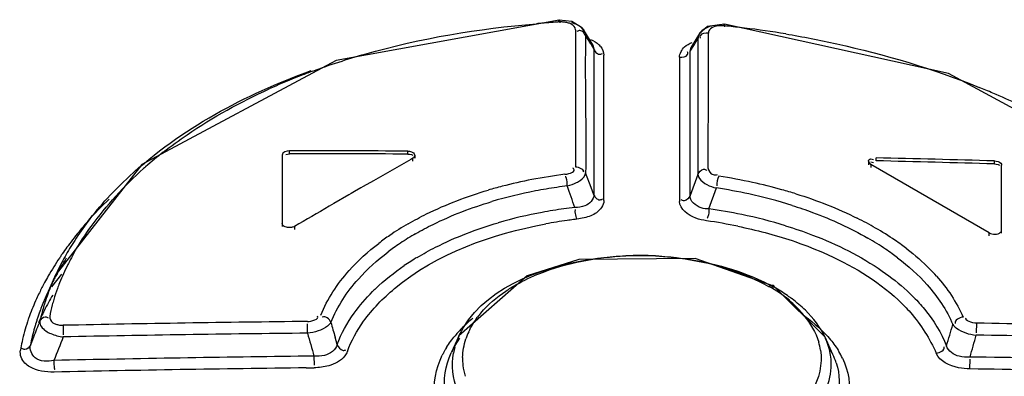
# Model space of a CAD drawing. Header units: inches. Extents: x 0 to 82.7, y 0 to 58.5.
# Tile 63 of 91: x 70.153 to 70.686, y 20.061 to 20.254. Entities that reach past the tile are written whole.
import ezdxf

# ---------------------------------------------------------------- set-up
doc = ezdxf.new("R2010")
doc.units = ezdxf.units.IN
doc.header["$LTSCALE"] = 4.5472440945
doc.header["$MEASUREMENT"] = 0
doc.layers.get('0').update_dxf_attribs({"linetype": 'CONTINUOUS'})

msp = doc.modelspace()

# ---------------------------------------------------------------- linework, layer by layer
at = {"color": 7, "linetype": 'CONTINUOUS'}
for p, q in [((70.4452516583, 20.2541056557), (70.3244758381, 20.2322835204)), ((70.4520491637, 20.2532981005), (70.445252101, 20.254105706)), ((70.4573320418, 20.2501059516), (70.4520491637, 20.2532981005)), ((70.5346240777, 20.2519712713), (70.5255085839, 20.2505912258)), ((70.5342177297, 20.2510254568), (70.5346482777, 20.2521971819)), ((70.6557614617, 20.2252622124), (70.5346256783, 20.2519710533)), ((70.5346498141, 20.2521968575), (70.5346826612, 20.2505168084)), ((70.4540713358, 20.2489009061), (70.4540704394, 20.244786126)), ((70.4572817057, 20.250079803), (70.4584718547, 20.2486286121)), ((70.4585355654, 20.2485357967), (70.4573320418, 20.2501059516)), ((70.463406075, 20.2406816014), (70.4585030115, 20.2485886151)), ((70.4585355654, 20.2485357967), (70.4594724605, 20.2456763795)), ((70.5211447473, 20.2467988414), (70.5165227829, 20.2393970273)), ((70.5255085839, 20.2505912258), (70.5211439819, 20.2467984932)), ((70.5224115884, 20.2483188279), (70.5211514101, 20.2467949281)), ((70.5232546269, 20.2490093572), (70.5224115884, 20.2483188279)), ((70.5259090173, 20.2427786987), (70.5259105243, 20.2471345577)), ((70.4540704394, 20.244786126), (70.4540695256, 20.2406999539)), ((70.4594428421, 20.243368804), (70.4594131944, 20.2407943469)), ((70.4594723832, 20.2456763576), (70.4594428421, 20.243368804)), ((70.4594723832, 20.2456763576), (70.4619777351, 20.2416453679)), ((70.4618661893, 20.2417189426), (70.4633932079, 20.2407023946)), ((70.4619777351, 20.2416453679), (70.4624623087, 20.2408640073)), ((70.4629025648, 20.241361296), (70.4633975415, 20.240695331)), ((70.5179900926, 20.2404040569), (70.5187867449, 20.2416780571)), ((70.5187867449, 20.2416780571), (70.5201751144, 20.2438946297)), ((70.5206946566, 20.2459344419), (70.5201751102, 20.2438946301)), ((70.5201751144, 20.2438946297), (70.5201764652, 20.2416924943)), ((70.5201764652, 20.2416924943), (70.5201778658, 20.2394102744)), ((70.525907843, 20.2394096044), (70.5259090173, 20.2427786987)), ((70.4540695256, 20.2406999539), (70.4540682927, 20.235308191)), ((70.4624623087, 20.2408640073), (70.4639588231, 20.2384474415)), ((70.463406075, 20.2406816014), (70.4639588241, 20.2384474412)), ((70.4639588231, 20.2384474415), (70.4639580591, 20.2352966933)), ((70.5160064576, 20.2343623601), (70.5160071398, 20.2372262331)), ((70.5160071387, 20.2372262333), (70.5165227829, 20.2393970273)), ((70.5160071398, 20.2372262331), (70.5179900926, 20.2404040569)), ((70.5165342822, 20.2394032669), (70.5179710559, 20.2409343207)), ((70.5201778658, 20.2394102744), (70.5201809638, 20.2343675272)), ((70.5259060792, 20.2343697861), (70.525907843, 20.2394096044)), ((70.3244758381, 20.2322835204), (70.2194065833, 20.1759310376)), ((70.4540682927, 20.235308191), (70.4540657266, 20.224301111)), ((70.4639580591, 20.2352966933), (70.4639568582, 20.2303237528)), ((70.4693533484, 20.2293916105), (70.4693493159, 20.2352139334)), ((70.5102726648, 20.2339746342), (70.5102781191, 20.2280061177)), ((70.5160049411, 20.2280145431), (70.5160061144, 20.232923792)), ((70.5160061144, 20.232923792), (70.5160064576, 20.2343623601)), ((70.5201809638, 20.2343675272), (70.5201818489, 20.2329280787)), ((70.5201818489, 20.2329280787), (70.5201900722, 20.2195840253)), ((70.5259020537, 20.2228186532), (70.5259055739, 20.2329271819)), ((70.5259055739, 20.2329271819), (70.5259060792, 20.2343697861)), ((70.4639566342, 20.2293934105), (70.4639403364, 20.1595829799)), ((70.4639568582, 20.2303237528), (70.4639566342, 20.2293934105)), ((70.4694067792, 20.1563836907), (70.4693533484, 20.2293916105)), ((70.5102781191, 20.2280061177), (70.5103304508, 20.1559343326)), ((70.5159882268, 20.1591355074), (70.5160049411, 20.2280145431)), ((70.7604605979, 20.1684948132), (70.6557614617, 20.2252622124)), ((70.4540657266, 20.224301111), (70.4540538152, 20.1746579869)), ((70.525885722, 20.1737392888), (70.5259020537, 20.2228186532)), ((70.5201900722, 20.2195840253), (70.5202206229, 20.1705231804)), ((70.2992437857, 20.1817411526), (70.2992437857, 20.183348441)), ((70.3632731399, 20.1815712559), (70.3632731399, 20.1831786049)), ((70.2953067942, 20.181075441), (70.2953070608, 20.1423312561)), ((70.2972548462, 20.1813346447), (70.2992437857, 20.1817411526)), ((70.3660570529, 20.1793175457), (70.3649282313, 20.178676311)), ((70.3660570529, 20.1777102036), (70.3660570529, 20.1793175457)), ((70.3672101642, 20.1792988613), (70.3672101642, 20.1809061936)), ((70.6138228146, 20.1758786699), (70.6126696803, 20.1774484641)), ((70.6126696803, 20.1758393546), (70.6126696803, 20.1774484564)), ((70.6138050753, 20.1773451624), (70.6153128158, 20.1769582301)), ((70.6138223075, 20.1789632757), (70.6153264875, 20.1785776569)), ((70.6166066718, 20.1779279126), (70.6166066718, 20.1795365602)), ((70.680636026, 20.1762552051), (70.680636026, 20.1778644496)), ((70.2194065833, 20.1759310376), (70.1730312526, 20.1165846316)), ((70.6138228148, 20.1758786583), (70.6138228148, 20.17427009)), ((70.6778524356, 20.1389119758), (70.6138228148, 20.1758786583)), ((70.6845733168, 20.1386882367), (70.6845730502, 20.175591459)), ((70.3447141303, 20.1671298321), (70.3392228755, 20.1639723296)), ((70.4624694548, 20.1635439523), (70.4595256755, 20.1714580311)), ((70.5202206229, 20.1705231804), (70.5159882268, 20.1591355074)), ((70.3379607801, 20.1632453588), (70.3344965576, 20.161247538)), ((70.3392228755, 20.1639723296), (70.3379607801, 20.1632453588)), ((70.4639403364, 20.1595829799), (70.4624694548, 20.1635439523)), ((70.5262441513, 20.1518378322), (70.5302287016, 20.1632209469)), ((70.3314806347, 20.1595053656), (70.3233708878, 20.1548073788)), ((70.332610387, 20.1601582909), (70.3314806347, 20.1595053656)), ((70.3344965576, 20.161247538), (70.332610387, 20.1601582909)), ((70.3233708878, 20.1548073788), (70.3207425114, 20.1532805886)), ((70.4539230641, 20.1502564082), (70.453954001, 20.1515786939)), ((70.4543350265, 20.1478500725), (70.4539230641, 20.1502564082)), ((70.4548266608, 20.1463241), (70.4543350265, 20.1478500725)), ((70.2982517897, 20.1418158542), (70.2964602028, 20.1423231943)), ((70.3020279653, 20.1423505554), (70.3020279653, 20.1407432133)), ((70.6778524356, 20.1373034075), (70.6778524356, 20.1389119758)), ((70.5614049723, 20.1101326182), (70.5188598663, 20.125015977)), ((70.1729781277, 20.116469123), (70.1687065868, 20.1072089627)), ((70.170659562, 20.1097114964), (70.1761332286, 20.1164841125)), ((70.4279619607, 20.11571202), (70.3909958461, 20.083061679)), ((70.5890246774, 20.0823444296), (70.5613996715, 20.1101356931)), ((70.5614049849, 20.1101326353), (70.5623759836, 20.1089331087)), ((70.1768506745, 20.0888485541), (70.1769363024, 20.0836316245)), ((70.3090648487, 20.0845899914), (70.3090298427, 20.0895775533)), ((70.670938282, 20.0899949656), (70.6708690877, 20.0846902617)), ((70.1608194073, 20.0824418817), (70.1591256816, 20.0781604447)), ((70.3251282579, 20.0784416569), (70.3239680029, 20.0824454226)), ((70.3909720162, 20.0830103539), (70.3867557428, 20.0738696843)), ((70.388075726, 20.0765027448), (70.3914567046, 20.0818700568)), ((70.5932905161, 20.0730969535), (70.5890236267, 20.0823466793)), ((70.312548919, 20.0721776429), (70.3083181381, 20.072127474)), ((70.3125489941, 20.0721776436), (70.3125961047, 20.0673473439)), ((70.3084035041, 20.0658014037), (70.3109134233, 20.0658304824)), ((70.3109134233, 20.0658304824), (70.312596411, 20.0658497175)), ((70.6674242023, 20.0652295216), (70.6674858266, 20.070554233))]:
    msp.add_line(p, q, dxfattribs=at)
for points in [[(70.3632731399, 20.1831786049), (70.364292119, 20.1830967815), (70.3652416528, 20.1828669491), (70.3660570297, 20.1825047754)], [(70.3632731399, 20.1815712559), (70.3642920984, 20.1814893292), (70.3652416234, 20.1812594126), (70.3660570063, 20.1808972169)], [(70.680636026, 20.1778644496), (70.6816551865, 20.1777617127), (70.6826047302, 20.1775187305), (70.6834199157, 20.1771521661)], [(70.680636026, 20.1762552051), (70.6816547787, 20.1761525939), (70.6826043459, 20.1759096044), (70.6834198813, 20.1755428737)], [(70.6834199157, 20.1771521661), (70.6840454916, 20.1766869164), (70.6844388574, 20.1761545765), (70.6845730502, 20.175591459)], [(70.2964602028, 20.1423231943), (70.2958345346, 20.1427948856), (70.2954412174, 20.1433458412), (70.2953070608, 20.1439385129)], [(70.5188598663, 20.125015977), (70.4557656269, 20.1244492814), (70.4279619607, 20.11571202)]]:
    msp.add_lwpolyline(points, dxfattribs=at)
for centre, radius, start, end in [((70.4815912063, 19.6718382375), 0.5823791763, 94.506731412, 94.7984902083), ((70.4823642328, 19.6617875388), 0.5924595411, 93.5446486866, 94.5048833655), ((70.5270066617, 20.2431350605), 0.0069049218, 148.4678025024, 156.0826602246), ((70.4915209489, 19.7964027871), 0.4566232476, 84.4415317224, 84.6346921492), ((70.490742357, 19.7886422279), 0.4644227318, 83.2288977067, 84.4386656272), ((70.4881004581, 19.7671641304), 0.4860625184, 80.5671288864, 83.2181547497), ((71.8936104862, 20.2252439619), 1.4342815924, 179.3787908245, 179.593047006), ((70.4598893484, 20.2335830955), 0.0098976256, 39.7062692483, 46.2182680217), ((71.4889306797, 20.2277639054), 1.0295941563, 179.5733248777, 180.3549381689), ((70.4393277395, 19.8821843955), 0.3671524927, 110.3030824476, 111.8944101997), ((70.4323705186, 19.899361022), 0.3486204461, 111.8861437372, 114.4029592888), ((70.5207311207, 19.8421379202), 0.4050150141, 66.8779537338, 68.011212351), ((70.5336067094, 19.8715392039), 0.372919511, 62.2256831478, 66.9233821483), ((70.3672979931, 20.0090739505), 0.2206708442, 128.1283849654, 131.3794298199), ((72.9194837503, 15.6830192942), 5.1707529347, 119.6064251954, 119.8643785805), ((70.2958212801, 6.6690914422), 13.514252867, 88.3682974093, 88.6398526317), ((70.2958216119, 6.6723158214), 13.5094211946, 88.3677150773, 88.6393674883), ((70.3627978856, 20.0142697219), 0.2137974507, 131.3949671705, 131.7650220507), ((70.4803265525, 19.9092468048), 0.2632878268, 100.9287802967, 104.5182659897), ((70.4849517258, 19.8855081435), 0.2874728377, 97.315637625, 100.9368937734), ((70.4856006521, 19.8686655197), 0.3044066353, 77.8188892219, 81.3049675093), ((70.4750832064, 19.9298614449), 0.2420170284, 104.5400325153, 106.3842527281), ((70.478056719, 19.9221974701), 0.2437163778, 100.7975651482, 106.5098538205), ((70.4819314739, 19.9031845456), 0.2631186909, 98.3013002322, 100.8507587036), ((70.4827500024, 19.8977680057), 0.2685966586, 97.0909528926, 98.3072559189), ((66.0095288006, 18.601282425), 4.7071464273, 19.2431911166, 19.3935061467), ((70.4872287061, 19.8805022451), 0.2859700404, 77.7800063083, 81.351898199), ((70.4907443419, 19.8923254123), 0.2801941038, 74.4750229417, 77.8261657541), ((70.4965410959, 19.9135099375), 0.258230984, 72.7070562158, 74.45617133), ((70.342688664, 20.0105425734), 0.2034213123, 133.8480224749, 138.5693183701), ((70.4922857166, 19.9029164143), 0.2629934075, 72.5383335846, 77.8231676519), ((72.9629404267, 15.6077880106), 5.2576337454, 120.1685237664, 120.4047036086), ((70.4834245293, 19.8934960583), 0.2608597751, 97.8803761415, 100.4552100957), ((70.484182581, 19.8882159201), 0.2661939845, 96.5801684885, 97.886178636), ((70.4889131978, 19.8801891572), 0.2742019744, 78.4202000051, 82.1751887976), ((70.4797046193, 19.9123817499), 0.2416127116, 100.4004257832, 106.2035159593), ((70.488510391, 19.8688955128), 0.2794622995, 98.0018215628, 100.4004829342), ((70.4902107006, 19.8573473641), 0.2911347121, 97.7233435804, 98.0168177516), ((70.4907596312, 19.8532612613), 0.2952575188, 96.9902500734, 97.7223383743), ((70.4740023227, 19.8098005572), 0.3395218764, 78.4724158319, 81.3647967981), ((70.4926552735, 19.897524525), 0.2564683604, 72.9891832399, 78.4617835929), ((70.5239951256, 19.9815101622), 0.1847625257, 60.0014141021, 63.502003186), ((70.3309005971, 20.0207513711), 0.1878237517, 140.4271455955, 143.6976391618), ((70.3208206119, 20.0457747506), 0.1640010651, 142.7522603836, 147.113624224), ((70.3357805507, 20.0167492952), 0.1941348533, 138.5936198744, 140.4342160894), ((70.4404963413, 20.0105341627), 0.153926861, 119.9808756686, 124.3885676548), ((70.5349664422, 20.0004113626), 0.1629079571, 55.6767814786, 60.0194841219), ((70.3143115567, 20.0500808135), 0.1561970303, 147.1436149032, 148.0928121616), ((70.4300969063, 20.0256195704), 0.1356022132, 125.9286773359, 127.4830224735), ((70.4336101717, 20.02077265), 0.1415885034, 124.4290640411, 125.9289990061), ((70.4424413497, 20.0085940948), 0.1499079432, 119.9769962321, 123.6859782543), ((70.5334078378, 19.9992843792), 0.1578615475, 55.9628351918, 60.042785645), ((70.5436161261, 20.0132838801), 0.1473997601, 53.9728251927, 55.6321597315), ((70.3260539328, 20.024337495), 0.1817945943, 144.0355323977, 145.3975592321), ((70.3096211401, 20.0529272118), 0.1507102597, 149.0697582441, 150.9174644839), ((70.3275363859, 20.023268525), 0.1836222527, 143.7091265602, 144.0372222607), ((70.3123775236, 20.0512847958), 0.1539188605, 148.0927540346, 149.0727029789), ((70.4326774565, 20.0229717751), 0.1325256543, 125.5779833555, 127.173365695), ((70.4364105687, 20.0177439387), 0.138949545, 123.7093687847, 125.5757654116), ((70.5409855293, 20.0106637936), 0.1441902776, 54.2231594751, 55.9270866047), ((70.5481036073, 20.019459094), 0.1397662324, 52.4344798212, 53.9716479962), ((70.3182966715, 20.0294557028), 0.1725007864, 146.2627742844, 150.0507504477), ((70.3039681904, 20.0560239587), 0.1442648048, 150.9010168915, 155.1787592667), ((70.3091756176, 20.0417491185), 0.1549920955, 147.4440960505, 151.0519210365), ((70.3238338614, 20.0258688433), 0.1790975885, 145.7135547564, 146.292354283), ((70.3245923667, 20.0253525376), 0.1800151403, 145.3993102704, 145.7137779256), ((70.2997687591, 20.0611570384), 0.1347628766, 152.0407157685, 153.2884979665), ((70.3063748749, 20.0576314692), 0.142250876, 150.0778045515, 152.0339367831), ((70.4423804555, 20.0022575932), 0.1438728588, 120.9417079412, 124.2468965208), ((70.4887840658, 19.9599722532), 0.1666582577, 87.0383825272, 92.5941719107), ((70.5452027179, 20.0165212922), 0.1369725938, 52.6591159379, 54.221878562), ((70.2885200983, 20.0666744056), 0.1222346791, 153.2286431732, 158.3539307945), ((70.5729717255, 20.0477164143), 0.1020807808, 41.5977575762, 44.5263333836), ((70.3055055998, 20.0369017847), 0.1577004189, 150.0747549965, 151.5734520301), ((70.3016066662, 20.0458904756), 0.1463633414, 152.5175744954, 154.0374743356), ((70.2975602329, 20.059019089), 0.1371914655, 155.234242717, 158.2248061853), ((70.3038035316, 20.0447523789), 0.1488375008, 151.5830627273, 152.5191668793), ((70.3051318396, 20.0440357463), 0.1503467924, 151.068565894, 151.583762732), ((70.2960902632, 20.0419699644), 0.147007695, 151.5637475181, 153.9603936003), ((70.2992981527, 20.0470178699), 0.1437942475, 154.0386656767, 155.1719774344), ((70.2940541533, 20.0604399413), 0.1334084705, 158.232894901, 159.58722853), ((70.2714615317, 20.0733135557), 0.1039260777, 160.0671600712, 163.4933798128), ((70.2779315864, 20.0710024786), 0.1107964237, 158.414461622, 160.0842944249), ((70.4181037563, 20.0331335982), 0.1045308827, 133.7786123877, 134.9599829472), ((70.5330616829, 20.0597781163), 0.0562030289, 49.2824636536, 63.0595340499), ((70.5138611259, 20.0248787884), 0.0970505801, 60.0071284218, 60.7928682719), ((70.5174952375, 20.0309955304), 0.089936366, 54.6537309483, 60.0642912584), ((70.2761262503, 20.051270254), 0.1249803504, 155.4526832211, 160.0576875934), ((70.2874846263, 20.0462028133), 0.1374174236, 153.9709703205, 155.498271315), ((70.2964338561, 20.0483306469), 0.1406434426, 155.2517360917, 157.4071062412), ((70.2913691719, 20.0614318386), 0.1305461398, 159.5842176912, 161.8403699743), ((70.3045369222, 20.0274437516), 0.1543632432, 149.7429052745, 151.4545418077), ((70.2655676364, 20.0750923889), 0.0977696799, 163.5114952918, 165.3255713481), ((70.5222130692, 20.037800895), 0.0816561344, 53.1178888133, 54.5914093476), ((70.5616074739, 20.0296384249), 0.105934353, 44.5208527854, 47.3305764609), ((70.2923015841, 20.0500386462), 0.1361721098, 157.4026395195, 160.5434466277), ((70.2875299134, 20.0626806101), 0.1265089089, 161.8358446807, 165.1579383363), ((70.301192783, 20.0292610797), 0.1505572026, 151.4539306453, 153.3669489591), ((70.2602390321, 20.0764575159), 0.0922690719, 165.3073911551, 169.240715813), ((70.5311074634, 20.0575501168), 0.0591548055, 47.9428523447, 49.3081813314), ((70.5280741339, 20.0542083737), 0.0636679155, 38.9691259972, 47.930578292), ((70.2645970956, 20.0555192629), 0.1126929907, 161.0600107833, 161.7730751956), ((70.2669910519, 20.0546957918), 0.1152246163, 160.1095775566, 161.0590844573), ((70.2879557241, 20.0515719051), 0.1315635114, 161.5568644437, 162.3874739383), ((70.2892284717, 20.0511466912), 0.1329054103, 160.5525602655, 161.5565525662), ((70.2970195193, 20.0313415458), 0.1458941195, 153.3626097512, 156.2075566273), ((70.2835822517, 20.0637261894), 0.122424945, 166.179203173, 167.1250525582), ((70.284740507, 20.0634409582), 0.1236178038, 165.1674204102, 166.179072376), ((70.4452355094, 20.0350570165), 0.0741472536, 129.0197526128, 134.854503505), ((70.4412527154, 20.0631839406), 0.050216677, 139.9586227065, 143.2447398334), ((70.2561810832, 20.0581582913), 0.1038738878, 161.7037096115, 167.8730701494), ((70.2825385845, 20.0531357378), 0.1259245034, 164.1532736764, 168.5374224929), ((72.4209894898, 19.1859323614), 2.4314806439, 158.1467089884, 158.3639616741), ((70.2862224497, 20.0521170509), 0.1297465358, 162.3853280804, 164.1647383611), ((70.4552371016, 6.5505085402), 13.54120192, 90.6187046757, 91.1779957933), ((72.769127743, 20.788742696), 2.5451251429, 195.9239840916, 196.1116402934), ((70.4388793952, 20.041473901), 0.0651153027, 134.8721330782, 140.1107170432), ((68.2535037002, 20.7824192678), 2.502550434, 343.6427537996, 343.9222670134), ((70.4555902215, 6.5621304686), 13.5295784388, 88.529279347, 89.0879934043), ((70.1796105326, 20.1060768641), 0.0236667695, 246.6080020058, 263.5353610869), ((72.4851310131, 19.1525620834), 2.4884966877, 158.0548385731, 158.3713476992), ((70.4510501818, 6.5391537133), 13.5461803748, 90.6005611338, 91.1594479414), ((72.7259834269, 20.7563116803), 2.5085265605, 195.5319335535, 195.8263929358), ((70.4311235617, 20.0692731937), 0.0383605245, 155.233731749, 161.4163733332), ((70.5538191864, 20.0660398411), 0.0387924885, 17.7258462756, 24.8555421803), ((68.3163359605, 20.7440202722), 2.445403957, 344.0411992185, 344.3306764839), ((70.451391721, 6.5494540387), 13.5358786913, 88.5127139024, 89.0709754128), ((70.246950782, 20.0602477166), 0.0944106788, 167.9360123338, 170.7470774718), ((70.4275137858, 20.0500575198), 0.0508521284, 148.2006057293, 149.6586112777), ((70.4278325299, 20.0549294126), 0.0452328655, 151.5143056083, 154.9642653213), ((70.423881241, 20.0672963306), 0.0364403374, 164.3048231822, 169.8371577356), ((70.5549967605, 20.0705562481), 0.031949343, 8.8349008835, 16.7236963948), ((70.5536658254, 20.0547589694), 0.0436648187, 24.8795059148, 29.9134378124), ((70.4700534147, 6.610808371), 13.4622906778, 90.6883651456, 91.2692903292), ((70.4246364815, 20.0516745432), 0.0475511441, 151.5882079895, 153.8142471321), ((70.4260955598, 20.0508852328), 0.0492100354, 149.6561934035, 151.5882064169), ((70.4257173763, 20.0705794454), 0.0327713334, 178.551777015, 186.0188446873), ((70.5569194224, 20.0562548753), 0.0400838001, 17.9619205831, 24.8460141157), ((70.5594019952, 20.0523850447), 0.0433155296, 25.6009771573, 30.9265790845), ((70.4713576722, 6.6205316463), 13.4525642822, 88.5678725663, 89.1646101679), ((70.4654805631, 6.6188778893), 13.4478409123, 90.6692566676, 91.2506866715), ((70.4262320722, 20.0706577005), 0.0332914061, 186.0599000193, 196.4653292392), ((70.469306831, 6.7164327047), 13.350265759, 88.548724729, 89.1496258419)]:
    msp.add_arc(centre, radius, start, end, dxfattribs=at)
for major_axis, start_param, end_param in [((7.818540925, 2.81904e-05), 1.562101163, 1.5702906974), ((7.81575704, 2.81804e-05), 1.5620980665, 1.5702905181)]:
    msp.add_ellipse((70.2953067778, 15.6692800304), major_axis=major_axis, ratio=0.577354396, start_param=start_param, end_param=end_param, dxfattribs=at)
for points, knots in [([(70.3119309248, 20.2265258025), (70.3212132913, 20.2299609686), (70.3604965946, 20.2427688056), (70.4015962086, 20.2495504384), (70.4328742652, 20.2521762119)], [0, 0, 0, 0, 0.239734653, 1, 1, 1, 1]), ([(70.4448833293, 20.2530368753), (70.4449216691, 20.2533388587), (70.445009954, 20.2536518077), (70.4450923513, 20.2543598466), (70.4452395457, 20.2543360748)], [0, 0, 0, 0, 0.6712268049, 1, 1, 1, 1]), ([(70.4452400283, 20.2543359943), (70.4453790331, 20.2543120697), (70.4454453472, 20.2535426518), (70.4455512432, 20.2531073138), (70.4455933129, 20.2526825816)], [0, 0, 0, 0, 0.2483867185, 1, 1, 1, 1]), ([(70.4497837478, 20.2526723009), (70.4491211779, 20.2528449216), (70.4477767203, 20.2530879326), (70.4464105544, 20.2531446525), (70.4457346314, 20.2531136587)], [0, 0, 0, 0, 0.5029581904, 1, 1, 1, 1]), ([(70.4540713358, 20.2489009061), (70.4539953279, 20.2502165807), (70.4522765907, 20.2519702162), (70.4504179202, 20.2525070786), (70.4497837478, 20.2526723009)], [0, 0, 0, 0, 0.6678803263, 1, 1, 1, 1]), ([(70.4563671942, 20.2484632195), (70.4561221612, 20.2484682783), (70.4555842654, 20.2483892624), (70.455094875, 20.2481591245), (70.4548472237, 20.248010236)], [0, 0, 0, 0, 0.4589206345, 1, 1, 1, 1]), ([(70.4594724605, 20.2456763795), (70.459181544, 20.2463400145), (70.4584676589, 20.2476041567), (70.4570849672, 20.2484484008), (70.4563671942, 20.2484632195)], [0, 0, 0, 0, 0.50231303, 1, 1, 1, 1]), ([(70.5270103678, 20.2493756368), (70.5266649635, 20.24908555), (70.5261129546, 20.2483915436), (70.5259286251, 20.2475346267), (70.5259105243, 20.2471345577)], [0, 0, 0, 0, 0.5296997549, 1, 1, 1, 1]), ([(70.5677621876, 20.2466542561), (70.5770107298, 20.2451199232), (70.6125617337, 20.2381732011), (70.6474849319, 20.2277452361), (70.6723789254, 20.2176909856)], [0, 0, 0, 0, 0.2588146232, 1, 1, 1, 1]), ([(70.5215032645, 20.2456549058), (70.5214184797, 20.245460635), (70.5213355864, 20.2449761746), (70.5214569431, 20.2445070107), (70.5215507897, 20.2442627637)], [0, 0, 0, 0, 0.447542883, 1, 1, 1, 1]), ([(70.4639588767, 20.2384470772), (70.4642480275, 20.2377868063), (70.464951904, 20.2365279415), (70.4663239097, 20.2356826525), (70.4670368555, 20.2356666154)], [0, 0, 0, 0, 0.5026789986, 1, 1, 1, 1]), ([(70.4670368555, 20.2356666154), (70.4672821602, 20.2356610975), (70.4678216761, 20.2357403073), (70.4683120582, 20.2359718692), (70.4685605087, 20.2361216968)], [0, 0, 0, 0, 0.4582031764, 1, 1, 1, 1]), ([(70.5146987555, 20.2354844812), (70.5147833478, 20.2356781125), (70.5148672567, 20.2361594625), (70.5147487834, 20.2366266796), (70.5146565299, 20.2368695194)], [0, 0, 0, 0, 0.448554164, 1, 1, 1, 1]), ([(70.1902715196, 20.1450384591), (70.1969417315, 20.1538203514), (70.2303856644, 20.1899873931), (70.275343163, 20.2138562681), (70.3110515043, 20.2268025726)], [0, 0, 0, 0, 0.225009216, 1, 1, 1, 1]), ([(70.2310501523, 20.1826600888), (70.235226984, 20.1859402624), (70.2532229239, 20.1990741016), (70.2728983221, 20.2098275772), (70.2883374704, 20.2168365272)], [0, 0, 0, 0, 0.2385145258, 1, 1, 1, 1]), ([(70.3660570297, 20.1825047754), (70.3663532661, 20.1823337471), (70.3668557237, 20.1818726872), (70.3670412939, 20.1812128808), (70.3670412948, 20.1809065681)], [0, 0, 0, 0, 0.5275687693, 1, 1, 1, 1]), ([(70.3670412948, 20.1809065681), (70.3670412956, 20.1806010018), (70.3668565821, 20.1799431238), (70.3663530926, 20.1794857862), (70.3660570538, 20.1793176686)], [0, 0, 0, 0, 0.4730048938, 1, 1, 1, 1]), ([(70.6126812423, 20.1774488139), (70.6125977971, 20.1777951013), (70.6125745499, 20.1786736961), (70.6134458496, 20.1789722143), (70.6138223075, 20.1789632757)], [0, 0, 0, 0, 0.4861043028, 1, 1, 1, 1]), ([(70.4483462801, 20.1706408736), (70.4497401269, 20.1708254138), (70.4514689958, 20.1710035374), (70.453807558, 20.1727054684), (70.4529773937, 20.1737333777), (70.4525770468, 20.1740350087)], [0, 0, 0, 0, 0.5946131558, 0.788014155, 1, 1, 1, 1]), ([(70.5202208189, 20.1705231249), (70.5207889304, 20.1718149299), (70.5224617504, 20.1739234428), (70.5245317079, 20.173153), (70.525011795, 20.1728351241)], [0, 0, 0, 0, 0.7102229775, 1, 1, 1, 1]), ([(70.525885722, 20.1737392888), (70.5259044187, 20.1723379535), (70.5277998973, 20.1699743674), (70.5300926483, 20.1703508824), (70.5308646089, 20.1705324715)], [0, 0, 0, 0, 0.6386265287, 1, 1, 1, 1]), ([(70.4495920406, 20.1643159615), (70.4494880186, 20.1658407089), (70.4497237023, 20.1671377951), (70.4487098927, 20.1693309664), (70.4485263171, 20.1692730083)], [0, 0, 0, 0, 0.8881290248, 1, 1, 1, 1]), ([(70.4546540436, 20.1661460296), (70.4553429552, 20.1664991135), (70.4574017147, 20.1677035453), (70.4594144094, 20.1697881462), (70.4595256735, 20.1714580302)], [0, 0, 0, 0, 0.3162644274, 1, 1, 1, 1]), ([(70.5202206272, 20.1705231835), (70.5202719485, 20.1697680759), (70.5222189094, 20.165714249), (70.5268176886, 20.1640716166), (70.5302290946, 20.1632213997)], [0, 0, 0, 0, 0.1771399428, 1, 1, 1, 1]), ([(70.3635774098, 20.1438644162), (70.3668086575, 20.1457318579), (70.3806316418, 20.1531010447), (70.3953756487, 20.1586849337), (70.4068155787, 20.1620505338)], [0, 0, 0, 0, 0.2383670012, 1, 1, 1, 1]), ([(70.4694067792, 20.1563836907), (70.4693513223, 20.1538127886), (70.4666598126, 20.1502750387), (70.4633765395, 20.1486511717), (70.4623259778, 20.1482079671)], [0, 0, 0, 0, 0.6928048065, 1, 1, 1, 1]), ([(70.4639403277, 20.1595829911), (70.4642344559, 20.1589165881), (70.4649613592, 20.1576480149), (70.4663607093, 20.1568092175), (70.4670841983, 20.1568008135)], [0, 0, 0, 0, 0.5016833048, 1, 1, 1, 1]), ([(70.4670841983, 20.1568008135), (70.4673302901, 20.156797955), (70.4678695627, 20.156881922), (70.4683590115, 20.1571168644), (70.4686064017, 20.1572682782)], [0, 0, 0, 0, 0.4590231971, 1, 1, 1, 1]), ([(70.5159880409, 20.1591355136), (70.5154227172, 20.1578518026), (70.513760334, 20.1557467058), (70.5117010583, 20.1565229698), (70.5112219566, 20.1568410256)], [0, 0, 0, 0, 0.7092321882, 1, 1, 1, 1]), ([(70.5262443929, 20.151838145), (70.5248358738, 20.1518612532), (70.5205683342, 20.1522243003), (70.5157902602, 20.1561316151), (70.5159882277, 20.1591355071)], [0, 0, 0, 0, 0.3187760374, 1, 1, 1, 1]), ([(70.3675395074, 20.1384482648), (70.3706259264, 20.1402307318), (70.3838228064, 20.1472656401), (70.3978869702, 20.1526185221), (70.4087973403, 20.155865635)], [0, 0, 0, 0, 0.2384451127, 1, 1, 1, 1]), ([(70.5249790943, 20.1454737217), (70.5229975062, 20.1457633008), (70.517169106, 20.1468943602), (70.5103450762, 20.1517231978), (70.5103304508, 20.1559343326)], [0, 0, 0, 0, 0.3222885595, 1, 1, 1, 1]), ([(70.5262444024, 20.151838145), (70.5261076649, 20.1503088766), (70.5262910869, 20.1491904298), (70.525344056, 20.1468092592), (70.5251834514, 20.1468837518)], [0, 0, 0, 0, 0.8966137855, 1, 1, 1, 1]), ([(70.5712015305, 20.1537905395), (70.5749254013, 20.1526149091), (70.5890368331, 20.1477826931), (70.6026997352, 20.1415612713), (70.6122364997, 20.1360553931)], [0, 0, 0, 0, 0.261783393, 1, 1, 1, 1]), ([(70.3020279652, 20.1423505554), (70.3015154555, 20.1420498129), (70.3002237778, 20.1417549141), (70.2989372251, 20.1417386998), (70.2982517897, 20.1418158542)], [0, 0, 0, 0, 0.4627991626, 1, 1, 1, 1]), ([(70.3394123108, 20.0910203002), (70.3441523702, 20.0976202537), (70.3708367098, 20.1250348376), (70.408853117, 20.1383974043), (70.4380597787, 20.1437662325)], [0, 0, 0, 0, 0.2148428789, 1, 1, 1, 1]), ([(70.3684059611, 20.1256560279), (70.3716463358, 20.1276004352), (70.3856136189, 20.1352789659), (70.4006193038, 20.140992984), (70.412282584, 20.1443967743)], [0, 0, 0, 0, 0.2372424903, 1, 1, 1, 1]), ([(70.5676856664, 20.1427722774), (70.5726139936, 20.1412594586), (70.5908713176, 20.1350013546), (70.6083943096, 20.1262983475), (70.620013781, 20.1182180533)], [0, 0, 0, 0, 0.2670008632, 1, 1, 1, 1]), ([(70.683990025, 20.1392103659), (70.6841587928, 20.1393624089), (70.6844408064, 20.1396838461), (70.6845730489, 20.1401040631), (70.6845730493, 20.1402968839)], [0, 0, 0, 0, 0.5408770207, 1, 1, 1, 1]), ([(70.5711839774, 20.134707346), (70.5768857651, 20.1327912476), (70.5973972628, 20.1248578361), (70.616931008, 20.113491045), (70.6286335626, 20.1025643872)], [0, 0, 0, 0, 0.2730947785, 1, 1, 1, 1]), ([(70.3909880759, 20.0830623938), (70.402570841, 20.1081288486), (70.4538714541, 20.127823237), (70.5136975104, 20.1271716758), (70.547142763, 20.1174602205), (70.5612187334, 20.1095904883)], [0, 0, 0, 0, 0.4506255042, 0.7368272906, 1, 1, 1, 1]), ([(70.4219506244, 20.1108811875), (70.4260687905, 20.1132148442), (70.4447190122, 20.1219547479), (70.4654493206, 20.1257428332), (70.4812408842, 20.1264597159)], [0, 0, 0, 0, 0.2304348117, 1, 1, 1, 1]), ([(70.4973947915, 20.1264079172), (70.5030575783, 20.1261151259), (70.5241312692, 20.1239489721), (70.5450591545, 20.1176339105), (70.5585252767, 20.1098818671)], [0, 0, 0, 0, 0.267363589, 1, 1, 1, 1]), ([(70.4028078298, 20.0954903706), (70.4066726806, 20.1000923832), (70.4130482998, 20.10549379), (70.4200358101, 20.1097961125), (70.4219506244, 20.1108811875)], [0, 0, 0, 0, 0.7319428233, 1, 1, 1, 1]), ([(70.5585252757, 20.1098818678), (70.5590536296, 20.1101762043), (70.559893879, 20.1106860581), (70.5612399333, 20.1105611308), (70.5614414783, 20.1101825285)], [0, 0, 0, 0, 0.5850823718, 1, 1, 1, 1]), ([(70.6371381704, 20.1039162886), (70.6391195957, 20.1019000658), (70.6462166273, 20.094056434), (70.6519587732, 20.0848750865), (70.6547539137, 20.0776385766)], [0, 0, 0, 0, 0.2670779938, 1, 1, 1, 1]), ([(70.6286335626, 20.1025643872), (70.630954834, 20.1003970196), (70.639215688, 20.091872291), (70.645657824, 20.0816468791), (70.6492298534, 20.0737342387)], [0, 0, 0, 0, 0.2678346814, 1, 1, 1, 1]), ([(70.1642349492, 20.0910054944), (70.1647742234, 20.0921700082), (70.1664681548, 20.0940076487), (70.1683463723, 20.0932005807), (70.1688201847, 20.0928881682)], [0, 0, 0, 0, 0.6933647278, 1, 1, 1, 1]), ([(70.1695920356, 20.0936826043), (70.1693732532, 20.0924331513), (70.1705769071, 20.0903177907), (70.1723467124, 20.0896810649), (70.1729310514, 20.0894811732)], [0, 0, 0, 0, 0.6725514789, 1, 1, 1, 1]), ([(70.1642350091, 20.091005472), (70.1638715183, 20.0889929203), (70.1666414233, 20.0860504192), (70.1692720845, 20.084764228), (70.1702143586, 20.0843552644)], [0, 0, 0, 0, 0.6656600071, 1, 1, 1, 1]), ([(70.1729310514, 20.0894811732), (70.1735545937, 20.0892678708), (70.1748514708, 20.0889523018), (70.1761819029, 20.0888422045), (70.176850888, 20.0888485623)], [0, 0, 0, 0, 0.4962355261, 1, 1, 1, 1]), ([(70.3216638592, 20.0904569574), (70.3212214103, 20.0896851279), (70.3178172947, 20.0862484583), (70.3128705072, 20.0850296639), (70.3090648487, 20.0845899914)], [0, 0, 0, 0, 0.1884607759, 1, 1, 1, 1]), ([(70.6581727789, 20.089356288), (70.6586064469, 20.0885894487), (70.6621042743, 20.0852122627), (70.6670278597, 20.0839677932), (70.6708601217, 20.0835534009)], [0, 0, 0, 0, 0.186032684, 1, 1, 1, 1]), ([(70.1591256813, 20.0781609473), (70.1585863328, 20.0769948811), (70.1569125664, 20.0751388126), (70.1550279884, 20.0759385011), (70.1545546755, 20.0762491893)], [0, 0, 0, 0, 0.6941145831, 1, 1, 1, 1]), ([(70.1718437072, 20.0697957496), (70.1685014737, 20.0691596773), (70.1614782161, 20.0688397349), (70.1585380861, 20.0757584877), (70.1591256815, 20.0781604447)], [0, 0, 0, 0, 0.5791009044, 1, 1, 1, 1]), ([(70.1587476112, 20.066356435), (70.1578234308, 20.0668912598), (70.1548406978, 20.0689057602), (70.1533514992, 20.0729455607), (70.1537685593, 20.0754282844)], [0, 0, 0, 0, 0.2978218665, 1, 1, 1, 1]), ([(70.3306086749, 20.0746075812), (70.3302749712, 20.0737658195), (70.3280541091, 20.069997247), (70.3237994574, 20.0678944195), (70.3205291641, 20.0669609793)], [0, 0, 0, 0, 0.2102674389, 1, 1, 1, 1]), ([(70.3282869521, 20.075285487), (70.3285244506, 20.0752570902), (70.3290462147, 20.0752803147), (70.329532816, 20.0754651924), (70.3297750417, 20.0755914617)], [0, 0, 0, 0, 0.4668475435, 1, 1, 1, 1]), ([(70.3884099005, 20.02652392), (70.3830310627, 20.0328987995), (70.3751793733, 20.048411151), (70.3784698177, 20.0655473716), (70.3819656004, 20.0726580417)], [0, 0, 0, 0, 0.5128318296, 1, 1, 1, 1]), ([(70.393903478, 20.0301829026), (70.3887927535, 20.0362729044), (70.3810409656, 20.0507162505), (70.3836278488, 20.067078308), (70.3867560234, 20.0738694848)], [0, 0, 0, 0, 0.5153403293, 1, 1, 1, 1]), ([(70.4036914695, 20.0352327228), (70.3980477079, 20.0403418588), (70.3887239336, 20.0519773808), (70.3868291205, 20.0671109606), (70.3880126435, 20.073726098)], [0, 0, 0, 0, 0.5311400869, 1, 1, 1, 1]), ([(70.5865670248, 20.0754632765), (70.5877253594, 20.0679856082), (70.5850471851, 20.0568111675), (70.5788787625, 20.0484284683), (70.5770226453, 20.046262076)], [0, 0, 0, 0, 0.7262101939, 1, 1, 1, 1]), ([(70.5984650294, 20.0711017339), (70.6017303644, 20.0642780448), (70.6043826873, 20.0477087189), (70.5965746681, 20.0331392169), (70.5914577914, 20.0269689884)], [0, 0, 0, 0, 0.4855224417, 1, 1, 1, 1]), ([(70.6674419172, 20.0652280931), (70.6653614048, 20.0652720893), (70.6587270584, 20.0658817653), (70.6509976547, 20.0692947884), (70.6492298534, 20.0737342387)], [0, 0, 0, 0, 0.3033736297, 1, 1, 1, 1]), ([(70.1718441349, 20.0697957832), (70.1718723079, 20.0687266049), (70.1714629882, 20.0678711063), (70.1724293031, 20.0645488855), (70.1719205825, 20.0648358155)], [0, 0, 0, 0, 0.6467970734, 1, 1, 1, 1]), ([(70.5757532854, 20.0354119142), (70.5784768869, 20.0378092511), (70.5874854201, 20.0468850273), (70.592904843, 20.0601841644), (70.5923630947, 20.0693823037)], [0, 0, 0, 0, 0.2825306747, 1, 1, 1, 1]), ([(70.5950496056, 20.0686161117), (70.5970596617, 20.0623956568), (70.5975763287, 20.0478547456), (70.5901139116, 20.035641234), (70.5854100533, 20.030285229)], [0, 0, 0, 0, 0.4783697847, 1, 1, 1, 1])]:
    msp.add_open_spline(points, degree=3, knots=knots, dxfattribs=at)
for points in [[(70.4519458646, 20.2527987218), (70.4538869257, 20.2523327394), (70.4558380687, 20.2514584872), (70.4572817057, 20.250079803)], [(70.5259105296, 20.2471344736), (70.5243613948, 20.2471749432), (70.522123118, 20.2470752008), (70.5215032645, 20.2456549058)], [(70.5277789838, 20.2509041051), (70.5261769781, 20.2505771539), (70.5245815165, 20.2499647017), (70.5232546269, 20.2490093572)], [(70.5342177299, 20.2510254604), (70.5317621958, 20.2512365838), (70.5288976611, 20.2509606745), (70.5270103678, 20.2493756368)], [(70.4621709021, 20.2436350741), (70.4638265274, 20.2429177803), (70.4654363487, 20.2419788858), (70.4667376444, 20.2407289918)], [(70.5130396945, 20.2395949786), (70.5142166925, 20.2406519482), (70.5156402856, 20.2414435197), (70.5171017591, 20.242048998)], [(70.4675038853, 20.2399062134), (70.4685761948, 20.238612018), (70.4693097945, 20.2368941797), (70.4693493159, 20.2352139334)], [(70.5102726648, 20.2339746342), (70.5103706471, 20.2360605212), (70.5114860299, 20.2381997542), (70.5130396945, 20.2395949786)], [(70.5102763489, 20.2339900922), (70.5118318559, 20.23395001), (70.5140758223, 20.234058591), (70.5146987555, 20.2354844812)], [(70.4593562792, 20.2213857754), (70.4594663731, 20.2047434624), (70.4597441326, 20.1880992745), (70.4595256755, 20.1714580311)], [(70.2992437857, 20.183348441), (70.2977284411, 20.1833488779), (70.2953068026, 20.1825907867), (70.2953067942, 20.181075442)], [(70.1920387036, 20.1424293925), (70.2002545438, 20.1538633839), (70.2098905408, 20.1643593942), (70.220392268, 20.1737375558)], [(70.4540538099, 20.1746580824), (70.4557390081, 20.1746402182), (70.4588268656, 20.1733708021), (70.4582226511, 20.1717975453)], [(70.5316068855, 20.1695746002), (70.5309070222, 20.1679393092), (70.5303838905, 20.1661140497), (70.5305532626, 20.1643433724)], [(70.449592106, 20.1643158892), (70.4513388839, 20.1647257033), (70.4530573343, 20.1653276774), (70.4546540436, 20.1661460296)], [(70.4639403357, 20.1595829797), (70.4641007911, 20.1570068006), (70.4615323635, 20.1544253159), (70.4591116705, 20.1535293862)], [(70.5733021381, 20.1600682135), (70.5846517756, 20.1565327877), (70.5957941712, 20.152173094), (70.6064299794, 20.1468633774)], [(70.4591116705, 20.1535293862), (70.4573915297, 20.1528927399), (70.4555119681, 20.1526235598), (70.4536781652, 20.152660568)], [(70.4623259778, 20.1482079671), (70.4599512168, 20.1472061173), (70.4573860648, 20.1466284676), (70.4548266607, 20.1463240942)], [(70.1830855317, 20.1285895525), (70.1858253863, 20.1333521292), (70.1888325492, 20.1379673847), (70.1920387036, 20.1424293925)], [(70.5418522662, 20.1424738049), (70.5517607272, 20.140444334), (70.5615966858, 20.1379291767), (70.5711839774, 20.134707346)], [(70.6778524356, 20.1389119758), (70.6796263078, 20.1378878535), (70.6824682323, 20.1378393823), (70.683990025, 20.1392103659)], [(70.3315973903, 20.1184938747), (70.3364101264, 20.1239094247), (70.3418306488, 20.1288151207), (70.3475793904, 20.133224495)], [(70.6333146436, 20.1302457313), (70.6376911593, 20.1268787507), (70.6418769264, 20.123236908), (70.6457479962, 20.1192992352)], [(70.3365613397, 20.1138846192), (70.3413827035, 20.1192978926), (70.3468259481, 20.1241889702), (70.3526016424, 20.1285696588)], [(70.628284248, 20.1254201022), (70.6340562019, 20.1210155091), (70.6395053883, 20.116115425), (70.644328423, 20.1106882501)], [(70.3457815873, 20.1086068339), (70.3506105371, 20.1132346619), (70.3558873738, 20.1174193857), (70.3614145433, 20.1211858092)], [(70.3216678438, 20.0904576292), (70.3251384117, 20.0990356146), (70.3304068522, 20.106974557), (70.3365613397, 20.1138846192)], [(70.3227987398, 20.106922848), (70.3254126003, 20.1110028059), (70.3283786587, 20.1148719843), (70.3315973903, 20.1184938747)], [(70.620013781, 20.1182180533), (70.6247030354, 20.1149570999), (70.6292079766, 20.1114020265), (70.6334063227, 20.1075294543)], [(70.649310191, 20.1154875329), (70.6551553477, 20.1088998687), (70.6602003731, 20.101408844), (70.663691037, 20.0933231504)], [(70.644328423, 20.1106882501), (70.6499586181, 20.1043528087), (70.6548473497, 20.0971564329), (70.6581715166, 20.089359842)], [(70.3162051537, 20.0943477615), (70.3180116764, 20.0987223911), (70.3202455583, 20.1029376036), (70.3227987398, 20.106922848)], [(70.3342624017, 20.0953897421), (70.3372418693, 20.0995637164), (70.3406123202, 20.1034757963), (70.3442409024, 20.1070997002)], [(70.5783873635, 20.0969914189), (70.5761429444, 20.0991905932), (70.5737339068, 20.1012292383), (70.5712206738, 20.1031153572)], [(70.3090161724, 20.090920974), (70.3110872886, 20.0909514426), (70.3157447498, 20.0922347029), (70.3144821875, 20.0938767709)], [(70.3216644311, 20.0904560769), (70.3209667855, 20.0921300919), (70.3186630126, 20.0941724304), (70.3170513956, 20.0933407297)], [(70.3251276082, 20.0784415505), (70.3273712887, 20.084454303), (70.3305337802, 20.0901662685), (70.3342624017, 20.0953897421)], [(70.3962912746, 20.0853430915), (70.397573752, 20.0881281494), (70.3991851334, 20.0907763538), (70.4010191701, 20.0932335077)], [(70.5775749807, 20.0942492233), (70.5810485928, 20.0899551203), (70.5840072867, 20.0850399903), (70.5855947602, 20.0797498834)], [(70.5781462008, 20.093784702), (70.5831849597, 20.0900093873), (70.5879901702, 20.0858066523), (70.5920286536, 20.0809762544)], [(70.5890177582, 20.0823468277), (70.5864873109, 20.087822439), (70.5826958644, 20.092769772), (70.5783873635, 20.0969914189)], [(70.6636870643, 20.0933226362), (70.6618876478, 20.0931054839), (70.6588047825, 20.091571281), (70.6594729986, 20.0898864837)], [(70.6709384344, 20.0899949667), (70.6688639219, 20.0900647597), (70.6641551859, 20.0912357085), (70.6654205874, 20.0928810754)], [(70.3306086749, 20.0746075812), (70.332712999, 20.0804483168), (70.3357907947, 20.0859777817), (70.3394123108, 20.0910203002)], [(70.3842946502, 20.0768538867), (70.3856782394, 20.079085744), (70.3872352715, 20.0812163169), (70.3889173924, 20.0832327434)], [(70.388799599, 20.077154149), (70.3893624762, 20.0791605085), (70.3900955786, 20.0811250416), (70.3909674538, 20.0830176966)], [(70.3929565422, 20.0714130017), (70.3930428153, 20.0748271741), (70.393677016, 20.0782603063), (70.3947631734, 20.0814982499)], [(70.3251269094, 20.0784420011), (70.3243988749, 20.0755116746), (70.3211540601, 20.0733219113), (70.3182297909, 20.0725699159)], [(70.3251269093, 20.078442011), (70.3257031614, 20.0770692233), (70.3268086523, 20.0754622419), (70.3282869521, 20.075285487)], [(70.5923630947, 20.0693823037), (70.5921942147, 20.0722496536), (70.5916415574, 20.0751138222), (70.5907699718, 20.07785071)], [(70.5920286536, 20.0809762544), (70.5936929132, 20.0789856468), (70.5952268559, 20.0768730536), (70.596559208, 20.0746465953)], [(70.649229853, 20.0737342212), (70.6510261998, 20.0739235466), (70.654125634, 20.0754430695), (70.6534592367, 20.0771219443)], [(70.6615826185, 20.0720736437), (70.6587388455, 20.0727932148), (70.6555064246, 20.074798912), (70.6547638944, 20.0776367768)], [(70.3182297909, 20.0725699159), (70.3163914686, 20.072097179), (70.3144354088, 20.0719677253), (70.312548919, 20.0721776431)], [(70.6674931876, 20.0716660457), (70.6655286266, 20.071464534), (70.6634971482, 20.0715892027), (70.6615826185, 20.0720736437)], [(70.1719563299, 20.0635150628), (70.1674527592, 20.0634932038), (70.1626455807, 20.0641006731), (70.1587476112, 20.066356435)], [(70.3205291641, 20.0669609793), (70.317961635, 20.0662281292), (70.3152662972, 20.0658810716), (70.312596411, 20.0658497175)]]:
    msp.add_open_spline(points, degree=3, dxfattribs=at)

doc.saveas('drawing.dxf')
